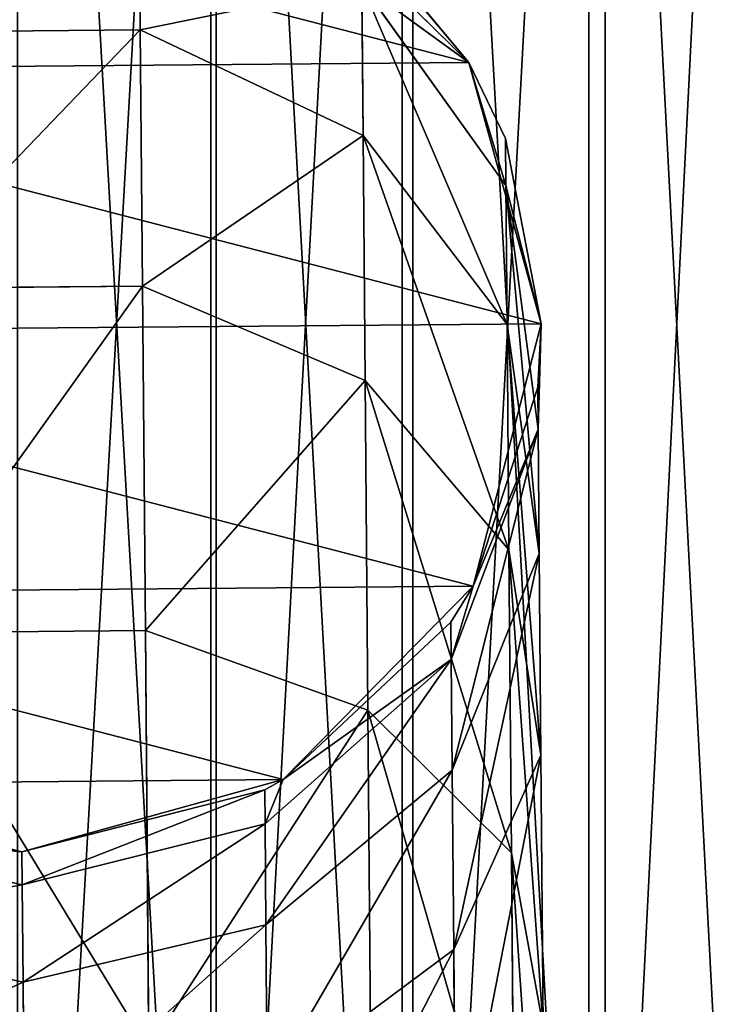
# Model space of a CAD drawing. Extents: x 0 to 196, y 0 to 405.
# Tile 238 of 256: x 92.59 to 100.67, y 337.43 to 348.71. Entities that reach past the tile are written whole.
import ezdxf

# ---------------------------------------------------------------- set-up
doc = ezdxf.new("R2010")
doc.units = 0
doc.header["$LTSCALE"] = 25.4
doc.layers.get('0').update_dxf_attribs({"color": 13, "linetype": 'CONTINUOUS'})

# ---------------------------------------------------------------- blocks, each defined once
blk = doc.blocks.new('DISK-I-7645_STL')
at = {"color": 250}
for p, q in [((359.325, 3.637, -5.142), (360.103, 6.644, -5.142)), ((359.325, 3.637, -5.142), (360.103, 6.644, -5.142)), ((359.989, 6.431, 183.88), (359.325, 3.637, 183.88)), ((359.325, 3.637, -5.142), (359.989, 6.431, 183.88)), ((359.325, 3.637, -5.142), (359.989, 6.431, 183.88)), ((359.989, 6.431, 183.88), (359.325, 3.637, 183.88)), ((357.833, 3.624, 191.26), (358.443, 6.418, 191.527)), ((357.833, 3.624, 191.26), (358.443, 6.418, 191.527)), ((358.948, 3.634, 187.645), (359.598, 6.428, 187.781)), ((358.948, 3.634, 187.645), (359.598, 6.428, 187.781)), ((361.836, 5.094, 205.947), (361.86, 2.222, 205.947)), ((361.836, 5.094, 205.947), (361.86, 2.222, 205.947)), ((365.782, 5.127, 201.245), (365.806, 2.255, 201.245)), ((365.782, 5.127, 201.245), (365.806, 2.255, 201.245)), ((368.718, 5.152, 195.854), (368.742, 2.28, 195.854)), ((368.718, 5.152, 195.854), (368.742, 2.28, 195.854)), ((357.833, 3.624, 191.26), (356.024, 3.609, 194.583)), ((357.833, 3.624, 191.26), (356.024, 3.609, 194.583)), ((358.948, 3.634, 187.645), (357.833, 3.624, 191.26)), ((358.948, 3.634, 187.645), (357.833, 3.624, 191.26)), ((358.49, 0.841, 191.527), (357.833, 3.624, 191.26)), ((358.49, 0.841, 191.527), (357.833, 3.624, 191.26)), ((359.325, 3.637, 183.88), (358.948, 3.634, 187.645)), ((359.325, 3.637, 183.88), (358.948, 3.634, 187.645)), ((359.645, 0.851, 187.781), (358.948, 3.634, 187.645)), ((359.645, 0.851, 187.781), (358.948, 3.634, 187.645)), ((360.154, 0.644, -5.142), (359.325, 3.637, -5.142)), ((359.325, 3.637, 183.88), (360.036, 0.854, 183.88)), ((359.325, 3.637, -5.142), (359.325, 3.637, 183.88)), ((360.154, 0.644, 183.88), (359.325, 3.637, -5.142)), ((360.154, 0.644, -5.142), (359.325, 3.637, -5.142)), ((360.154, 0.644, 183.88), (359.325, 3.637, -5.142)), ((360.036, 0.854, 183.88), (359.325, 3.637, -5.142)), ((360.036, 0.854, 183.88), (359.325, 3.637, -5.142)), ((359.325, 3.637, 183.88), (360.036, 0.854, 183.88)), ((359.325, 3.637, -5.142), (359.325, 3.637, 183.88)), ((365.806, 2.255, 201.245), (368.742, 2.28, 195.854)), ((365.806, 2.255, 201.245), (368.742, 2.28, 195.854)), ((368.742, 2.28, 195.854), (367.533, -0.273, 195.335)), ((368.742, 2.28, 195.854), (367.533, -0.273, 195.335)), ((368.742, 2.28, 195.854), (370.551, 2.295, 189.988)), ((368.742, 2.28, 195.854), (370.551, 2.295, 189.988)), ((357.061, 2.182, 209.774), (361.86, 2.222, 205.947)), ((357.061, 2.182, 209.774), (361.86, 2.222, 205.947)), ((361.86, 2.222, 205.947), (360.95, -0.328, 204.992)), ((361.86, 2.222, 205.947), (360.95, -0.328, 204.992)), ((361.86, 2.222, 205.947), (365.806, 2.255, 201.245)), ((361.86, 2.222, 205.947), (365.806, 2.255, 201.245)), ((365.806, 2.255, 201.245), (364.725, -0.297, 200.493)), ((365.806, 2.255, 201.245), (364.725, -0.297, 200.493)), ((345.325, 1.471, 29.228), (425.325, 1.471, 29.228)), ((345.325, 1.471, 29.228), (425.325, 1.471, 29.228)), ((425.325, 1.411, 27.223), (345.325, 1.411, 27.223)), ((425.325, 1.411, 27.223), (345.325, 1.411, 27.223)), ((356.615, 0.826, 194.97), (358.49, 0.841, 191.527)), ((356.615, 0.826, 194.97), (358.49, 0.841, 191.527)), ((358.206, -1.311, 196.043), (356.615, 0.826, 194.97)), ((358.206, -1.311, 196.043), (356.615, 0.826, 194.97)), ((358.49, 0.841, 191.527), (359.645, 0.851, 187.781)), ((358.49, 0.841, 191.527), (359.645, 0.851, 187.781)), ((360.262, -1.293, 192.267), (358.49, 0.841, 191.527)), ((360.262, -1.293, 192.267), (358.49, 0.841, 191.527)), ((360.036, 0.854, 183.88), (359.645, 0.851, 187.781)), ((360.036, 0.854, 183.88), (359.645, 0.851, 187.781)), ((360.154, 0.644, 183.88), (359.645, 0.851, 187.781)), ((361.53, -1.283, 188.158), (359.645, 0.851, 187.781)), ((360.154, 0.644, 183.88), (359.645, 0.851, 187.781)), ((361.53, -1.283, 188.158), (359.645, 0.851, 187.781)), ((360.036, 0.854, 183.88), (360.154, 0.644, 183.88)), ((360.036, 0.854, 183.88), (360.154, 0.644, 183.88)), ((370.546, 0.731, -5.142), (368.368, -1.483, -5.142)), ((370.546, 0.731, -5.142), (368.368, -1.483, -5.142)), ((362.368, -1.534, -5.142), (360.154, 0.644, -5.142)), ((360.154, 0.644, 183.88), (361.958, -1.279, 183.88)), ((361.53, -1.283, 188.158), (360.154, 0.644, 183.88)), ((361.53, -1.283, 188.158), (360.154, 0.644, 183.88)), ((362.368, -1.534, -5.142), (360.154, 0.644, -5.142)), ((362.368, -1.534, 183.88), (360.154, 0.644, -5.142)), ((361.958, -1.279, 183.88), (360.154, 0.644, -5.142)), ((362.368, -1.534, 183.88), (360.154, 0.644, -5.142)), ((361.958, -1.279, 183.88), (360.154, 0.644, -5.142)), ((360.154, 0.644, 183.88), (361.958, -1.279, 183.88)), ((360.154, 0.644, 183.88), (360.154, 0.644, -5.142)), ((360.154, 0.644, 183.88), (360.154, 0.644, -5.142)), ((356.359, -0.367, 208.653), (360.95, -0.328, 204.992)), ((356.359, -0.367, 208.653), (360.95, -0.328, 204.992)), ((360.95, -0.328, 204.992), (359.314, -1.973, 203.3)), ((360.95, -0.328, 204.992), (359.314, -1.973, 203.3)), ((360.95, -0.328, 204.992), (364.725, -0.297, 200.493)), ((360.95, -0.328, 204.992), (364.725, -0.297, 200.493)), ((364.725, -0.297, 200.493), (362.786, -1.944, 199.162)), ((364.725, -0.297, 200.493), (362.786, -1.944, 199.162)), ((364.725, -0.297, 200.493), (367.533, -0.273, 195.335)), ((364.725, -0.297, 200.493), (367.533, -0.273, 195.335)), ((367.533, -0.273, 195.335), (365.369, -1.923, 194.417)), ((367.533, -0.273, 195.335), (365.369, -1.923, 194.417)), ((369.264, -0.258, 189.724), (366.961, -1.909, 189.255)), ((369.264, -0.258, 189.724), (366.961, -1.909, 189.255)), ((367.533, -0.273, 195.335), (369.264, -0.258, 189.724)), ((367.533, -0.273, 195.335), (369.264, -0.258, 189.724)), ((368.368, -1.483, 183.88), (369.849, -0.254, 183.88)), ((369.849, -0.254, 183.88), (368.368, -1.483, -5.142)), ((369.849, -0.254, 183.88), (368.368, -1.483, -5.142)), ((368.368, -1.483, 183.88), (369.849, -0.254, 183.88)), ((368.368, -1.483, 183.88), (369.264, -0.258, 189.724)), ((368.368, -1.483, 183.88), (369.264, -0.258, 189.724)), ((345.325, -0.72, 69.629), (425.325, -0.72, 69.629)), ((345.325, -0.72, 69.629), (425.325, -0.72, 69.629)), ((425.325, -0.842, 71.647), (345.325, -0.842, 71.647)), ((425.325, -0.842, 71.647), (345.325, -0.842, 71.647)), ((355.443, -1.334, 199.337), (358.206, -1.311, 196.043)), ((355.443, -1.334, 199.337), (358.206, -1.311, 196.043)), ((358.206, -1.311, 196.043), (360.262, -1.293, 192.267)), ((358.206, -1.311, 196.043), (360.262, -1.293, 192.267)), ((360.433, -2.31, 197.556), (358.206, -1.311, 196.043)), ((360.433, -2.31, 197.556), (358.206, -1.311, 196.043)), ((360.262, -1.293, 192.267), (361.53, -1.283, 188.158)), ((360.262, -1.293, 192.267), (361.53, -1.283, 188.158)), ((362.745, -2.291, 193.31), (360.262, -1.293, 192.267)), ((362.745, -2.291, 193.31), (360.262, -1.293, 192.267)), ((361.958, -1.279, 183.88), (361.53, -1.283, 188.158)), ((361.958, -1.279, 183.88), (361.53, -1.283, 188.158)), ((362.368, -1.534, 183.88), (361.53, -1.283, 188.158)), ((364.17, -2.279, 188.69), (361.53, -1.283, 188.158)), ((362.368, -1.534, 183.88), (361.53, -1.283, 188.158)), ((364.17, -2.279, 188.69), (361.53, -1.283, 188.158)), ((361.958, -1.279, 183.88), (362.368, -1.534, 183.88)), ((361.958, -1.279, 183.88), (362.368, -1.534, 183.88)), ((365.375, -2.312, -5.142), (362.368, -1.534, -5.142)), ((362.368, -1.534, 183.88), (364.651, -2.275, 183.88)), ((364.17, -2.279, 188.69), (362.368, -1.534, 183.88)), ((364.17, -2.279, 188.69), (362.368, -1.534, 183.88)), ((362.368, -1.534, -5.142), (362.368, -1.534, 183.88)), ((365.375, -2.312, 183.88), (362.368, -1.534, -5.142)), ((365.375, -2.312, -5.142), (362.368, -1.534, -5.142)), ((365.375, -2.312, 183.88), (362.368, -1.534, -5.142)), ((364.651, -2.275, 183.88), (362.368, -1.534, -5.142)), ((364.651, -2.275, 183.88), (362.368, -1.534, -5.142)), ((362.368, -1.534, 183.88), (364.651, -2.275, 183.88)), ((362.368, -1.534, -5.142), (362.368, -1.534, 183.88)), ((368.368, -1.483, -5.142), (365.375, -2.312, -5.142)), ((368.368, -1.483, -5.142), (365.375, -2.312, -5.142)), ((368.368, -1.483, 183.88), (366.961, -1.909, 189.255)), ((368.368, -1.483, 183.88), (366.961, -1.909, 189.255)), ((367.499, -1.905, 183.88), (368.368, -1.483, 183.88)), ((368.368, -1.483, -5.142), (367.499, -1.905, 183.88)), ((367.499, -1.905, 183.88), (368.368, -1.483, 183.88)), ((368.368, -1.483, -5.142), (367.499, -1.905, 183.88)), ((368.368, -1.483, 183.88), (368.368, -1.483, -5.142)), ((368.368, -1.483, 183.88), (368.368, -1.483, -5.142)), ((366.961, -1.909, 189.255), (364.17, -2.279, 188.69)), ((366.961, -1.909, 189.255), (364.17, -2.279, 188.69)), ((365.369, -1.923, 194.417), (366.961, -1.909, 189.255)), ((365.369, -1.923, 194.417), (366.961, -1.909, 189.255)), ((365.375, -2.312, 183.88), (367.499, -1.905, 183.88)), ((367.499, -1.905, 183.88), (365.375, -2.312, -5.142)), ((367.499, -1.905, 183.88), (365.375, -2.312, -5.142)), ((365.375, -2.312, 183.88), (367.499, -1.905, 183.88)), ((366.961, -1.909, 189.255), (365.375, -2.312, 183.88)), ((366.961, -1.909, 189.255), (365.375, -2.312, 183.88)), ((367.499, -1.905, 183.88), (366.961, -1.909, 189.255)), ((367.499, -1.905, 183.88), (366.961, -1.909, 189.255)), ((355.09, -2.009, 206.668), (359.314, -1.973, 203.3)), ((355.09, -2.009, 206.668), (359.314, -1.973, 203.3)), ((359.314, -1.973, 203.3), (357.326, -2.336, 201.259)), ((359.314, -1.973, 203.3), (357.326, -2.336, 201.259)), ((359.314, -1.973, 203.3), (362.786, -1.944, 199.162)), ((359.314, -1.973, 203.3), (362.786, -1.944, 199.162)), ((362.786, -1.944, 199.162), (360.433, -2.31, 197.556)), ((362.786, -1.944, 199.162), (360.433, -2.31, 197.556)), ((365.369, -1.923, 194.417), (362.745, -2.291, 193.31)), ((365.369, -1.923, 194.417), (362.745, -2.291, 193.31)), ((362.786, -1.944, 199.162), (365.369, -1.923, 194.417)), ((362.786, -1.944, 199.162), (365.369, -1.923, 194.417)), ((357.326, -2.336, 201.259), (360.433, -2.31, 197.556)), ((357.326, -2.336, 201.259), (360.433, -2.31, 197.556)), ((360.433, -2.31, 197.556), (362.745, -2.291, 193.31)), ((360.433, -2.31, 197.556), (362.745, -2.291, 193.31)), ((362.745, -2.291, 193.31), (364.17, -2.279, 188.69)), ((362.745, -2.291, 193.31), (364.17, -2.279, 188.69)), ((364.651, -2.275, 183.88), (364.17, -2.279, 188.69)), ((364.651, -2.275, 183.88), (364.17, -2.279, 188.69)), ((365.375, -2.312, 183.88), (364.17, -2.279, 188.69)), ((365.375, -2.312, 183.88), (364.17, -2.279, 188.69)), ((364.651, -2.275, 183.88), (365.375, -2.312, 183.88)), ((364.651, -2.275, 183.88), (365.375, -2.312, 183.88)), ((365.375, -2.312, 183.88), (365.375, -2.312, -5.142)), ((365.375, -2.312, 183.88), (365.375, -2.312, -5.142)), ((345.325, -2.858, 30.181), (425.325, -2.858, 30.181)), ((345.325, -2.858, 30.181), (425.325, -2.858, 30.181)), ((425.325, -3.048, 28.14), (345.325, -3.048, 28.14)), ((425.325, -3.048, 28.14), (345.325, -3.048, 28.14))]:
    blk.add_line(p, q, dxfattribs=at)
mesh = blk.add_polyface(dxfattribs=at)
corners = [(360.103, 6.644, -5.142), (360.154, 0.644, -5.142), (359.325, 3.637, -5.142), (362.281, 8.858, -5.142), (362.368, -1.534, -5.142), (365.274, 9.687, -5.142), (365.375, -2.312, -5.142), (368.281, 8.908, -5.142), (368.368, -1.483, -5.142), (370.495, 6.731, -5.142), (370.546, 0.731, -5.142), (371.324, 3.738, -5.142)]
mesh.append_faces([[corners[k] for k in face] for face in [(0, 1, 2), (10, 9, 11)]], dxfattribs={"vtx0": -1, "color": 250})
mesh.append_faces([[corners[k] for k in face] for face in [(1, 3, 4), (4, 5, 6), (6, 7, 8), (8, 9, 10)]], dxfattribs={"vtx0": -1, "vtx1": -1, "color": 250})
mesh.append_faces([[corners[k] for k in face] for face in [(1, 0, 3), (4, 3, 5), (6, 5, 7), (8, 7, 9)]], dxfattribs={"vtx0": -1, "vtx2": -1, "color": 250})
mesh = blk.add_polyface(dxfattribs=at)
corners = [(360.103, 6.644, -5.142), (359.325, 3.637, -5.142), (359.989, 6.431, 183.88)]
mesh.append_faces([[corners[k] for k in face] for face in [(0, 1, 2)]], dxfattribs={"color": 250})
mesh = blk.add_polyface(dxfattribs=at)
corners = [(359.598, 6.428, 187.781), (359.325, 3.637, 183.88), (358.948, 3.634, 187.645), (359.989, 6.431, 183.88)]
mesh.append_faces([[corners[k] for k in face] for face in [(0, 1, 2), (1, 0, 3)]], dxfattribs={"vtx0": -1, "color": 250})
mesh = blk.add_polyface(dxfattribs=at)
corners = [(359.989, 6.431, 183.88), (359.325, 3.637, -5.142), (359.325, 3.637, 183.88)]
mesh.append_faces([[corners[k] for k in face] for face in [(0, 1, 2)]], dxfattribs={"color": 250})
mesh = blk.add_polyface(dxfattribs=at)
corners = [(356.568, 6.402, 194.97), (357.833, 3.624, 191.26), (356.024, 3.609, 194.583), (358.443, 6.418, 191.527)]
mesh.append_faces([[corners[k] for k in face] for face in [(0, 1, 2), (1, 0, 3)]], dxfattribs={"vtx0": -1, "color": 250})
mesh = blk.add_polyface(dxfattribs=at)
corners = [(358.443, 6.418, 191.527), (358.948, 3.634, 187.645), (357.833, 3.624, 191.26), (359.598, 6.428, 187.781)]
mesh.append_faces([[corners[k] for k in face] for face in [(0, 1, 2), (1, 0, 3)]], dxfattribs={"vtx0": -1, "color": 250})
mesh = blk.add_polyface(dxfattribs=at)
corners = [(425.325, 5.964, 27.223), (345.325, 1.411, 27.223), (345.325, 5.964, 27.223), (425.325, 1.411, 27.223)]
mesh.append_faces([[corners[k] for k in face] for face in [(0, 1, 2), (1, 0, 3)]], dxfattribs={"vtx0": -1, "color": 250})
mesh = blk.add_polyface(dxfattribs=at)
corners = [(425.325, 1.471, 29.228), (345.325, 5.904, 29.228), (345.325, 1.471, 29.228), (425.325, 5.904, 29.228)]
mesh.append_faces([[corners[k] for k in face] for face in [(0, 1, 2), (1, 0, 3)]], dxfattribs={"vtx0": -1, "color": 250})
mesh = blk.add_polyface(dxfattribs=at)
corners = [(357.061, 2.182, 209.774), (361.836, 5.094, 205.947), (357.037, 5.054, 209.774), (361.86, 2.222, 205.947)]
mesh.append_faces([[corners[k] for k in face] for face in [(0, 1, 2), (1, 0, 3)]], dxfattribs={"vtx0": -1, "color": 250})
mesh = blk.add_polyface(dxfattribs=at)
corners = [(365.806, 2.255, 201.245), (361.836, 5.094, 205.947), (361.86, 2.222, 205.947), (365.782, 5.127, 201.245)]
mesh.append_faces([[corners[k] for k in face] for face in [(0, 1, 2), (1, 0, 3)]], dxfattribs={"vtx0": -1, "color": 250})
mesh = blk.add_polyface(dxfattribs=at)
corners = [(368.742, 2.28, 195.854), (365.782, 5.127, 201.245), (365.806, 2.255, 201.245), (368.718, 5.152, 195.854)]
mesh.append_faces([[corners[k] for k in face] for face in [(0, 1, 2), (1, 0, 3)]], dxfattribs={"vtx0": -1, "color": 250})
mesh = blk.add_polyface(dxfattribs=at)
corners = [(370.551, 2.295, 189.988), (368.718, 5.152, 195.854), (368.742, 2.28, 195.854), (370.527, 5.167, 189.988)]
mesh.append_faces([[corners[k] for k in face] for face in [(0, 1, 2), (1, 0, 3)]], dxfattribs={"vtx0": -1, "color": 250})
mesh = blk.add_polyface(dxfattribs=at)
corners = [(425.325, 3.687, 70.108), (345.325, -0.72, 69.629), (345.325, 3.687, 70.108), (425.325, -0.72, 69.629)]
mesh.append_faces([[corners[k] for k in face] for face in [(0, 1, 2), (1, 0, 3)]], dxfattribs={"vtx0": -1, "color": 250})
mesh = blk.add_polyface(dxfattribs=at)
corners = [(425.325, -0.842, 71.647), (345.325, 3.687, 72.108), (345.325, -0.842, 71.647), (425.325, 3.687, 72.108)]
mesh.append_faces([[corners[k] for k in face] for face in [(0, 1, 2), (1, 0, 3)]], dxfattribs={"vtx0": -1, "color": 250})
mesh = blk.add_polyface(dxfattribs=at)
corners = [(356.024, 3.609, 194.583), (358.49, 0.841, 191.527), (356.615, 0.826, 194.97), (357.833, 3.624, 191.26)]
mesh.append_faces([[corners[k] for k in face] for face in [(0, 1, 2), (1, 0, 3)]], dxfattribs={"vtx0": -1, "color": 250})
mesh = blk.add_polyface(dxfattribs=at)
corners = [(357.833, 3.624, 191.26), (359.645, 0.851, 187.781), (358.49, 0.841, 191.527), (358.948, 3.634, 187.645)]
mesh.append_faces([[corners[k] for k in face] for face in [(0, 1, 2), (1, 0, 3)]], dxfattribs={"vtx0": -1, "color": 250})
mesh = blk.add_polyface(dxfattribs=at)
corners = [(358.948, 3.634, 187.645), (360.036, 0.854, 183.88), (359.645, 0.851, 187.781), (359.325, 3.637, 183.88)]
mesh.append_faces([[corners[k] for k in face] for face in [(0, 1, 2), (1, 0, 3)]], dxfattribs={"vtx0": -1, "color": 250})
mesh = blk.add_polyface(dxfattribs=at)
corners = [(359.325, 3.637, -5.142), (360.154, 0.644, -5.142), (360.154, 0.644, 183.88)]
mesh.append_faces([[corners[k] for k in face] for face in [(0, 1, 2)]], dxfattribs={"color": 250})
mesh = blk.add_polyface(dxfattribs=at)
corners = [(359.325, 3.637, -5.142), (360.154, 0.644, 183.88), (360.036, 0.854, 183.88)]
mesh.append_faces([[corners[k] for k in face] for face in [(0, 1, 2)]], dxfattribs={"color": 250})
mesh = blk.add_polyface(dxfattribs=at)
corners = [(359.325, 3.637, -5.142), (360.036, 0.854, 183.88), (359.325, 3.637, 183.88)]
mesh.append_faces([[corners[k] for k in face] for face in [(0, 1, 2)]], dxfattribs={"color": 250})
mesh = blk.add_polyface(dxfattribs=at)
corners = [(367.533, -0.273, 195.335), (365.806, 2.255, 201.245), (364.725, -0.297, 200.493), (368.742, 2.28, 195.854)]
mesh.append_faces([[corners[k] for k in face] for face in [(0, 1, 2), (1, 0, 3)]], dxfattribs={"vtx0": -1, "color": 250})
mesh = blk.add_polyface(dxfattribs=at)
corners = [(369.264, -0.258, 189.724), (368.742, 2.28, 195.854), (367.533, -0.273, 195.335), (370.551, 2.295, 189.988)]
mesh.append_faces([[corners[k] for k in face] for face in [(0, 1, 2), (1, 0, 3)]], dxfattribs={"vtx0": -1, "color": 250})
mesh = blk.add_polyface(dxfattribs=at)
corners = [(360.95, -0.328, 204.992), (357.061, 2.182, 209.774), (356.359, -0.367, 208.653), (361.86, 2.222, 205.947)]
mesh.append_faces([[corners[k] for k in face] for face in [(0, 1, 2), (1, 0, 3)]], dxfattribs={"vtx0": -1, "color": 250})
mesh = blk.add_polyface(dxfattribs=at)
corners = [(364.725, -0.297, 200.493), (361.86, 2.222, 205.947), (360.95, -0.328, 204.992), (365.806, 2.255, 201.245)]
mesh.append_faces([[corners[k] for k in face] for face in [(0, 1, 2), (1, 0, 3)]], dxfattribs={"vtx0": -1, "color": 250})
mesh = blk.add_polyface(dxfattribs=at)
corners = [(425.325, -2.858, 30.181), (345.325, 1.471, 29.228), (345.325, -2.858, 30.181), (425.325, 1.471, 29.228)]
mesh.append_faces([[corners[k] for k in face] for face in [(0, 1, 2), (1, 0, 3)]], dxfattribs={"vtx0": -1, "color": 250})
mesh = blk.add_polyface(dxfattribs=at)
corners = [(425.325, 1.411, 27.223), (345.325, -3.048, 28.14), (345.325, 1.411, 27.223), (425.325, -3.048, 28.14)]
mesh.append_faces([[corners[k] for k in face] for face in [(0, 1, 2), (1, 0, 3)]], dxfattribs={"vtx0": -1, "color": 250})
mesh = blk.add_polyface(dxfattribs=at)
corners = [(358.206, -1.311, 196.043), (354.095, 0.805, 197.974), (356.615, 0.826, 194.97), (355.443, -1.334, 199.337)]
mesh.append_faces([[corners[k] for k in face] for face in [(0, 1, 2), (1, 0, 3)]], dxfattribs={"vtx0": -1, "color": 250})
mesh = blk.add_polyface(dxfattribs=at)
corners = [(360.262, -1.293, 192.267), (356.615, 0.826, 194.97), (358.49, 0.841, 191.527), (358.206, -1.311, 196.043)]
mesh.append_faces([[corners[k] for k in face] for face in [(0, 1, 2), (1, 0, 3)]], dxfattribs={"vtx0": -1, "color": 250})
mesh = blk.add_polyface(dxfattribs=at)
corners = [(358.49, 0.841, 191.527), (361.53, -1.283, 188.158), (360.262, -1.293, 192.267), (359.645, 0.851, 187.781)]
mesh.append_faces([[corners[k] for k in face] for face in [(0, 1, 2), (1, 0, 3)]], dxfattribs={"vtx0": -1, "color": 250})
mesh = blk.add_polyface(dxfattribs=at)
corners = [(360.036, 0.854, 183.88), (360.154, 0.644, 183.88), (359.645, 0.851, 187.781)]
mesh.append_faces([[corners[k] for k in face] for face in [(0, 1, 2)]], dxfattribs={"color": 250})
mesh = blk.add_polyface(dxfattribs=at)
corners = [(359.645, 0.851, 187.781), (360.154, 0.644, 183.88), (361.53, -1.283, 188.158)]
mesh.append_faces([[corners[k] for k in face] for face in [(0, 1, 2)]], dxfattribs={"color": 250})
mesh = blk.add_polyface(dxfattribs=at)
corners = [(370.546, 0.731, -5.142), (369.849, -0.254, 183.88), (368.368, -1.483, -5.142)]
mesh.append_faces([[corners[k] for k in face] for face in [(0, 1, 2)]], dxfattribs={"color": 250})
mesh = blk.add_polyface(dxfattribs=at)
corners = [(360.154, 0.644, 183.88), (361.958, -1.279, 183.88), (361.53, -1.283, 188.158)]
mesh.append_faces([[corners[k] for k in face] for face in [(0, 1, 2)]], dxfattribs={"color": 250})
mesh = blk.add_polyface(dxfattribs=at)
corners = [(362.368, -1.534, 183.88), (360.154, 0.644, -5.142), (362.368, -1.534, -5.142)]
mesh.append_faces([[corners[k] for k in face] for face in [(0, 1, 2)]], dxfattribs={"color": 250})
mesh = blk.add_polyface(dxfattribs=at)
corners = [(361.958, -1.279, 183.88), (360.154, 0.644, -5.142), (362.368, -1.534, 183.88)]
mesh.append_faces([[corners[k] for k in face] for face in [(0, 1, 2)]], dxfattribs={"color": 250})
mesh = blk.add_polyface(dxfattribs=at)
corners = [(360.154, 0.644, -5.142), (361.958, -1.279, 183.88), (360.154, 0.644, 183.88)]
mesh.append_faces([[corners[k] for k in face] for face in [(0, 1, 2)]], dxfattribs={"color": 250})
mesh = blk.add_polyface(dxfattribs=at)
corners = [(360.95, -0.328, 204.992), (355.09, -2.009, 206.668), (359.314, -1.973, 203.3), (356.359, -0.367, 208.653)]
mesh.append_faces([[corners[k] for k in face] for face in [(0, 1, 2), (1, 0, 3)]], dxfattribs={"vtx0": -1, "color": 250})
mesh = blk.add_polyface(dxfattribs=at)
corners = [(364.725, -0.297, 200.493), (359.314, -1.973, 203.3), (362.786, -1.944, 199.162), (360.95, -0.328, 204.992)]
mesh.append_faces([[corners[k] for k in face] for face in [(0, 1, 2), (1, 0, 3)]], dxfattribs={"vtx0": -1, "color": 250})
mesh = blk.add_polyface(dxfattribs=at)
corners = [(367.533, -0.273, 195.335), (362.786, -1.944, 199.162), (365.369, -1.923, 194.417), (364.725, -0.297, 200.493)]
mesh.append_faces([[corners[k] for k in face] for face in [(0, 1, 2), (1, 0, 3)]], dxfattribs={"vtx0": -1, "color": 250})
mesh = blk.add_polyface(dxfattribs=at)
corners = [(369.264, -0.258, 189.724), (365.369, -1.923, 194.417), (366.961, -1.909, 189.255), (367.533, -0.273, 195.335)]
mesh.append_faces([[corners[k] for k in face] for face in [(0, 1, 2), (1, 0, 3)]], dxfattribs={"vtx0": -1, "color": 250})
mesh = blk.add_polyface(dxfattribs=at)
corners = [(369.264, -0.258, 189.724), (366.961, -1.909, 189.255), (368.368, -1.483, 183.88)]
mesh.append_faces([[corners[k] for k in face] for face in [(0, 1, 2)]], dxfattribs={"color": 250})
mesh = blk.add_polyface(dxfattribs=at)
corners = [(369.264, -0.258, 189.724), (368.368, -1.483, 183.88), (369.849, -0.254, 183.88)]
mesh.append_faces([[corners[k] for k in face] for face in [(0, 1, 2)]], dxfattribs={"color": 250})
mesh = blk.add_polyface(dxfattribs=at)
corners = [(368.368, -1.483, 183.88), (368.368, -1.483, -5.142), (369.849, -0.254, 183.88)]
mesh.append_faces([[corners[k] for k in face] for face in [(0, 1, 2)]], dxfattribs={"color": 250})
mesh = blk.add_polyface(dxfattribs=at)
corners = [(425.325, -0.72, 69.629), (345.325, -4.92, 68.213), (345.325, -0.72, 69.629), (425.325, -4.92, 68.213)]
mesh.append_faces([[corners[k] for k in face] for face in [(0, 1, 2), (1, 0, 3)]], dxfattribs={"vtx0": -1, "color": 250})
mesh = blk.add_polyface(dxfattribs=at)
corners = [(425.325, -5.186, 70.284), (345.325, -0.842, 71.647), (345.325, -5.186, 70.284), (425.325, -0.842, 71.647)]
mesh.append_faces([[corners[k] for k in face] for face in [(0, 1, 2), (1, 0, 3)]], dxfattribs={"vtx0": -1, "color": 250})
mesh = blk.add_polyface(dxfattribs=at)
corners = [(360.433, -2.31, 197.556), (355.443, -1.334, 199.337), (358.206, -1.311, 196.043), (357.326, -2.336, 201.259)]
mesh.append_faces([[corners[k] for k in face] for face in [(0, 1, 2), (1, 0, 3)]], dxfattribs={"vtx0": -1, "color": 250})
mesh = blk.add_polyface(dxfattribs=at)
corners = [(362.745, -2.291, 193.31), (358.206, -1.311, 196.043), (360.262, -1.293, 192.267), (360.433, -2.31, 197.556)]
mesh.append_faces([[corners[k] for k in face] for face in [(0, 1, 2), (1, 0, 3)]], dxfattribs={"vtx0": -1, "color": 250})
mesh = blk.add_polyface(dxfattribs=at)
corners = [(364.17, -2.279, 188.69), (360.262, -1.293, 192.267), (361.53, -1.283, 188.158), (362.745, -2.291, 193.31)]
mesh.append_faces([[corners[k] for k in face] for face in [(0, 1, 2), (1, 0, 3)]], dxfattribs={"vtx0": -1, "color": 250})
mesh = blk.add_polyface(dxfattribs=at)
corners = [(361.53, -1.283, 188.158), (361.958, -1.279, 183.88), (362.368, -1.534, 183.88)]
mesh.append_faces([[corners[k] for k in face] for face in [(0, 1, 2)]], dxfattribs={"color": 250})
mesh = blk.add_polyface(dxfattribs=at)
corners = [(364.17, -2.279, 188.69), (361.53, -1.283, 188.158), (362.368, -1.534, 183.88)]
mesh.append_faces([[corners[k] for k in face] for face in [(0, 1, 2)]], dxfattribs={"color": 250})
mesh = blk.add_polyface(dxfattribs=at)
corners = [(364.17, -2.279, 188.69), (362.368, -1.534, 183.88), (364.651, -2.275, 183.88)]
mesh.append_faces([[corners[k] for k in face] for face in [(0, 1, 2)]], dxfattribs={"color": 250})
mesh = blk.add_polyface(dxfattribs=at)
corners = [(365.375, -2.312, 183.88), (362.368, -1.534, -5.142), (365.375, -2.312, -5.142)]
mesh.append_faces([[corners[k] for k in face] for face in [(0, 1, 2)]], dxfattribs={"color": 250})
mesh = blk.add_polyface(dxfattribs=at)
corners = [(364.651, -2.275, 183.88), (362.368, -1.534, -5.142), (365.375, -2.312, 183.88)]
mesh.append_faces([[corners[k] for k in face] for face in [(0, 1, 2)]], dxfattribs={"color": 250})
mesh = blk.add_polyface(dxfattribs=at)
corners = [(362.368, -1.534, 183.88), (362.368, -1.534, -5.142), (364.651, -2.275, 183.88)]
mesh.append_faces([[corners[k] for k in face] for face in [(0, 1, 2)]], dxfattribs={"color": 250})
mesh = blk.add_polyface(dxfattribs=at)
corners = [(367.499, -1.905, 183.88), (365.375, -2.312, -5.142), (368.368, -1.483, -5.142)]
mesh.append_faces([[corners[k] for k in face] for face in [(0, 1, 2)]], dxfattribs={"color": 250})
mesh = blk.add_polyface(dxfattribs=at)
corners = [(366.961, -1.909, 189.255), (367.499, -1.905, 183.88), (368.368, -1.483, 183.88)]
mesh.append_faces([[corners[k] for k in face] for face in [(0, 1, 2)]], dxfattribs={"color": 250})
mesh = blk.add_polyface(dxfattribs=at)
corners = [(367.499, -1.905, 183.88), (368.368, -1.483, -5.142), (368.368, -1.483, 183.88)]
mesh.append_faces([[corners[k] for k in face] for face in [(0, 1, 2)]], dxfattribs={"color": 250})
mesh = blk.add_polyface(dxfattribs=at)
corners = [(366.961, -1.909, 189.255), (362.745, -2.291, 193.31), (364.17, -2.279, 188.69), (365.369, -1.923, 194.417)]
mesh.append_faces([[corners[k] for k in face] for face in [(0, 1, 2), (1, 0, 3)]], dxfattribs={"vtx0": -1, "color": 250})
mesh = blk.add_polyface(dxfattribs=at)
corners = [(366.961, -1.909, 189.255), (364.17, -2.279, 188.69), (365.375, -2.312, 183.88)]
mesh.append_faces([[corners[k] for k in face] for face in [(0, 1, 2)]], dxfattribs={"color": 250})
mesh = blk.add_polyface(dxfattribs=at)
corners = [(366.961, -1.909, 189.255), (365.375, -2.312, 183.88), (367.499, -1.905, 183.88)]
mesh.append_faces([[corners[k] for k in face] for face in [(0, 1, 2)]], dxfattribs={"color": 250})
mesh = blk.add_polyface(dxfattribs=at)
corners = [(365.375, -2.312, 183.88), (365.375, -2.312, -5.142), (367.499, -1.905, 183.88)]
mesh.append_faces([[corners[k] for k in face] for face in [(0, 1, 2)]], dxfattribs={"color": 250})
mesh = blk.add_polyface(dxfattribs=at)
corners = [(359.314, -1.973, 203.3), (353.546, -2.368, 204.273), (357.326, -2.336, 201.259), (355.09, -2.009, 206.668)]
mesh.append_faces([[corners[k] for k in face] for face in [(0, 1, 2), (1, 0, 3)]], dxfattribs={"vtx0": -1, "color": 250})
mesh = blk.add_polyface(dxfattribs=at)
corners = [(362.786, -1.944, 199.162), (357.326, -2.336, 201.259), (360.433, -2.31, 197.556), (359.314, -1.973, 203.3)]
mesh.append_faces([[corners[k] for k in face] for face in [(0, 1, 2), (1, 0, 3)]], dxfattribs={"vtx0": -1, "color": 250})
mesh = blk.add_polyface(dxfattribs=at)
corners = [(365.369, -1.923, 194.417), (360.433, -2.31, 197.556), (362.745, -2.291, 193.31), (362.786, -1.944, 199.162)]
mesh.append_faces([[corners[k] for k in face] for face in [(0, 1, 2), (1, 0, 3)]], dxfattribs={"vtx0": -1, "color": 250})
mesh = blk.add_polyface(dxfattribs=at)
corners = [(364.17, -2.279, 188.69), (364.651, -2.275, 183.88), (365.375, -2.312, 183.88)]
mesh.append_faces([[corners[k] for k in face] for face in [(0, 1, 2)]], dxfattribs={"color": 250})
mesh = blk.add_polyface(dxfattribs=at)
corners = [(425.325, -6.882, 32.042), (345.325, -2.858, 30.181), (345.325, -6.882, 32.042), (425.325, -2.858, 30.181)]
mesh.append_faces([[corners[k] for k in face] for face in [(0, 1, 2), (1, 0, 3)]], dxfattribs={"vtx0": -1, "color": 250})
mesh = blk.add_polyface(dxfattribs=at)
corners = [(425.325, -3.048, 28.14), (345.325, -7.232, 29.935), (345.325, -3.048, 28.14), (425.325, -7.232, 29.935)]
mesh.append_faces([[corners[k] for k in face] for face in [(0, 1, 2), (1, 0, 3)]], dxfattribs={"vtx0": -1, "color": 250})

msp = doc.modelspace()

# ---------------------------------------------------------------- block references
at = {"color": 0, "rotation": 90.00000000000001}
msp.add_blockref('DISK-I-7645_STL', (96.254, -20.147, 0), dxfattribs=at)

doc.saveas('drawing.dxf')
